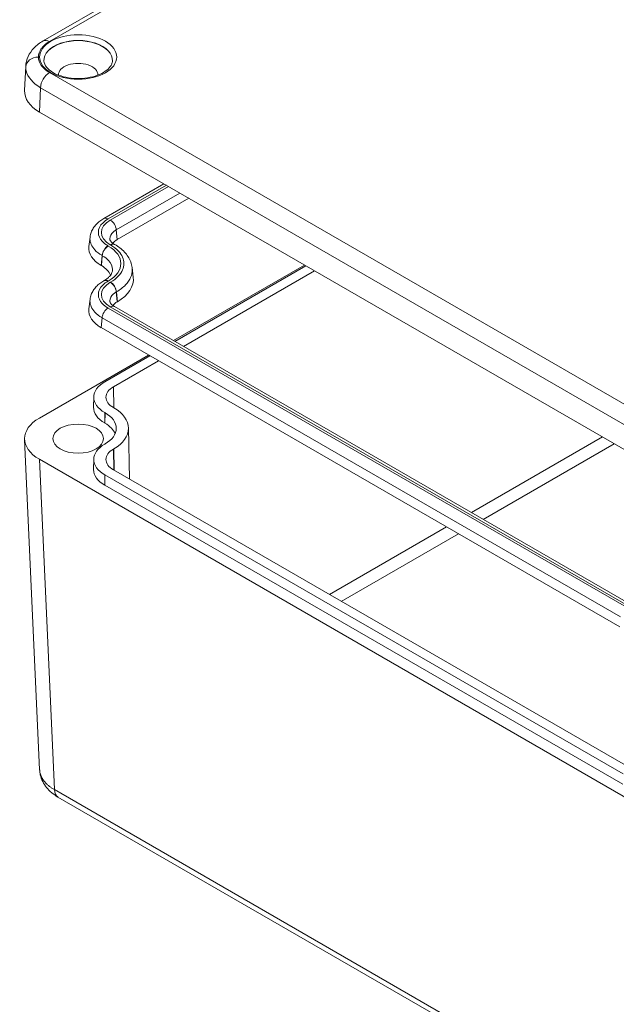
# Model space of a CAD drawing. Header units: millimetres. Extents: x 23 to 1094, y 23 to 840.
# Tile 31 of 44: x 731 to 816, y 575 to 716. Entities that reach past the tile are written whole.
import ezdxf

# ---------------------------------------------------------------- set-up
doc = ezdxf.new("R2010")
doc.units = ezdxf.units.MM
doc.header["$LTSCALE"] = 4
doc.layers.add('Visible (ANSI)', color=7, linetype='Continuous', lineweight=9)
doc.layers.add('Visible Narrow (ANSI)', color=7, linetype='Continuous', lineweight=9)

msp = doc.modelspace()

# ---------------------------------------------------------------- linework, layer by layer
at = {"layer": 'Visible (ANSI)'}
for p, q in [((848.289, 778.332), (734.316, 712.53)), ((731.838, 708.93), (731.68, 705.446)), ((733.786, 702.399), (912.405, 599.274)), ((751.517, 692.162), (742.958, 687.221)), ((744.854, 684.216), (755.067, 690.113)), ((741, 684.585), (740.841, 683.223)), ((744.513, 683.524), (744.483, 683.541)), ((742.618, 680.519), (742.588, 680.536)), ((771.55, 680.596), (752.888, 669.821)), ((746.995, 680.222), (747.155, 678.86)), ((771.742, 680.485), (753.08, 669.711)), ((772.971, 679.776), (754.308, 669.001)), ((742.988, 678.371), (742.958, 678.354)), ((741, 675.718), (740.841, 674.356)), ((744.854, 675.349), (744.884, 675.366)), ((818.269, 632.074), (744.483, 674.674)), ((816.47, 629.013), (742.588, 671.669)), ((749.337, 667.772), (733.786, 658.793)), ((749.529, 667.661), (743.101, 663.95)), ((750.758, 666.952), (744.33, 663.24)), ((741.529, 661.796), (741.498, 660.327)), ((743.101, 659.566), (743.144, 659.542)), ((744.33, 660.275), (744.372, 660.251)), ((743.079, 658.084), (743.122, 658.059)), ((746.471, 657.375), (746.627, 650.082)), ((733.816, 608.643), (731.68, 655.746)), ((743.144, 655.107), (743.101, 655.082)), ((744.372, 654.398), (744.33, 654.373)), ((733.786, 652.916), (912.405, 549.791)), ((741.529, 652.929), (741.498, 651.46)), ((744.33, 651.408), (818.152, 608.787)), ((743.101, 650.699), (816.923, 608.078)), ((743.079, 649.217), (816.901, 606.595)), ((912.901, 502.894), (736.418, 604.787))]:
    msp.add_line(p, q, dxfattribs=at)
for centre, major_axis, ratio, start_param, end_param in [((739.303, 709.747), (4.889, 0), 0.5773503, 6.2509743, 9.456989), ((739.303, 707.716), (2.802, 0), 0.5773503, 6.2475035, 9.4604598), ((738.882, 705.338), (-7.205, 0), 0.5769548, 6.2570233, 7.0682409), ((746.98, 682.989), (3.007, 0), 0.5771455, 2.3563719, 2.7188131), ((746.84, 682.989), (6.013, 0), 0.5771455, 3.0742054, 3.9268134), ((739.215, 678.556), (-4.81, 0), 0.5771455, 3.3557341, 3.9268134), ((739.355, 678.556), (-7.817, 0), 0.5771455, 2.3563719, 3.2089799), ((746.98, 674.122), (3.007, 0), 0.5771455, 2.3563719, 2.7188131), ((746.84, 674.122), (6.013, 0), 0.5771455, 3.0742054, 3.9268134), ((746.898, 661.758), (-5.369, 0), 0.5773503, 5.4977871, 7.0685835), ((746.898, 661.758), (-3.631, 0), 0.5773503, 5.4977871, 7.0685835), ((746.898, 660.288), (-5.4, 0), 0.5773503, 6.2708424, 7.0685835), ((739.303, 657.324), (5.431, 0), 0.5773503, 5.4977871, 7.0685835), ((739.303, 657.324), (7.169, 0), 0.5773503, 5.4977871, 7.0685835), ((738.882, 655.855), (-7.205, 0), 0.5769548, 5.4981298, 7.0682409), ((739.303, 655.855), (5.4, 0), 0.5773503, 0.225223, 0.7853982), ((746.898, 652.891), (-5.369, 0), 0.5773503, 5.4977871, 7.0685835), ((746.898, 652.891), (-3.631, 0), 0.5773503, 5.4977871, 7.0685835), ((746.898, 651.421), (-5.4, 0), 0.5773503, 6.2708424, 7.0685835)]:
    msp.add_ellipse(centre, major_axis=major_axis, ratio=ratio, start_param=start_param, end_param=end_param, dxfattribs=at)
msp.add_ellipse((739.303, 655.855), major_axis=(3.6, 0), ratio=0.5773503, dxfattribs=at)
for points, knots in [([(731.838, 708.929), (731.859, 709.401), (731.977, 709.871), (732.377, 710.752), (732.67, 711.17), (733.391, 711.915), (733.829, 712.249), (734.316, 712.53)], [0, 0, 0, 0, 0.14446392, 0.14446392, 0.29569718, 0.29569718, 0.45402091, 0.45402091, 0.45402091, 0.45402091]), ([(734.416, 709.668), (734.436, 709.364), (734.567, 709.044), (735.052, 708.486), (735.334, 708.254), (736.022, 707.848), (736.422, 707.672), (737.312, 707.394), (737.803, 707.291), (738.823, 707.175), (739.353, 707.162), (740.394, 707.229), (740.905, 707.309), (741.848, 707.551), (742.281, 707.711), (743.023, 708.088), (743.333, 708.303), (743.812, 708.753), (743.978, 708.988), (744.144, 709.368), (744.18, 709.519), (744.19, 709.668)], [0.8224645, 0.8224645, 0.8224645, 0.8224645, 1.2498686, 1.2498686, 1.5597238, 1.5597238, 1.8590753, 1.8590753, 2.161743, 2.161743, 2.4673007, 2.4673007, 2.7732279, 2.7732279, 3.0768649, 3.0768649, 3.3767507, 3.3767507, 3.680124, 3.680124, 3.8899244, 3.8899244, 3.8899244, 3.8899244]), ([(741, 684.585), (741.027, 684.813), (741.082, 685.036), (741.24, 685.462), (741.342, 685.664), (741.585, 686.042), (741.725, 686.219), (742.034, 686.546), (742.203, 686.698), (742.564, 686.977), (742.756, 687.104), (742.958, 687.221)], [0.06738724, 0.06738724, 0.06738724, 0.06738724, 0.21095395, 0.21095395, 0.35452066, 0.35452066, 0.49808737, 0.49808737, 0.64165408, 0.64165408, 0.78522079, 0.78522079, 0.78522079, 0.78522079]), ([(744.483, 683.541), (744.38, 683.6), (744.29, 683.661), (744.134, 683.782), (744.069, 683.841), (743.966, 683.951), (743.927, 684.002), (743.87, 684.09), (743.852, 684.128), (743.829, 684.19), (743.824, 684.214), (743.821, 684.235)], [-0.78522079, -0.78522079, -0.78522079, -0.78522079, -0.64165408, -0.64165408, -0.49808737, -0.49808737, -0.35452066, -0.35452066, -0.21095395, -0.21095395, -0.06738724, -0.06738724, -0.06738724, -0.06738724]), ([(744.513, 683.524), (744.777, 683.372), (745.026, 683.206), (745.49, 682.847), (745.705, 682.654), (746.097, 682.239), (746.272, 682.017), (746.575, 681.545), (746.702, 681.295), (746.896, 680.772), (746.963, 680.499), (746.995, 680.222)], [-0.78522079, -0.78522079, -0.78522079, -0.78522079, -0.64165408, -0.64165408, -0.49808737, -0.49808737, -0.35452066, -0.35452066, -0.21095395, -0.21095395, -0.06738724, -0.06738724, -0.06738724, -0.06738724]), ([(744.174, 679.731), (744.166, 679.66), (744.149, 679.587), (744.09, 679.428), (744.048, 679.342), (743.931, 679.16), (743.856, 679.064), (743.67, 678.866), (743.559, 678.765), (743.3, 678.565), (743.152, 678.466), (742.988, 678.371)], [0.06738724, 0.06738724, 0.06738724, 0.06738724, 0.21095395, 0.21095395, 0.35452066, 0.35452066, 0.49808737, 0.49808737, 0.64165408, 0.64165408, 0.78522079, 0.78522079, 0.78522079, 0.78522079]), ([(741, 675.718), (741.027, 675.946), (741.082, 676.169), (741.24, 676.594), (741.342, 676.797), (741.585, 677.175), (741.725, 677.352), (742.034, 677.679), (742.203, 677.831), (742.564, 678.109), (742.756, 678.237), (742.958, 678.354)], [0.06738724, 0.06738724, 0.06738724, 0.06738724, 0.21095395, 0.21095395, 0.35452066, 0.35452066, 0.49808737, 0.49808737, 0.64165408, 0.64165408, 0.78522079, 0.78522079, 0.78522079, 0.78522079]), ([(744.483, 674.674), (744.38, 674.733), (744.29, 674.794), (744.134, 674.914), (744.069, 674.974), (743.966, 675.084), (743.927, 675.134), (743.87, 675.223), (743.852, 675.261), (743.829, 675.322), (743.824, 675.346), (743.821, 675.367)], [-0.78522079, -0.78522079, -0.78522079, -0.78522079, -0.64165408, -0.64165408, -0.49808737, -0.49808737, -0.35452066, -0.35452066, -0.21095395, -0.21095395, -0.06738724, -0.06738724, -0.06738724, -0.06738724]), ([(736.418, 604.787), (735.789, 605.15), (735.229, 605.607), (734.37, 606.673), (734.055, 607.296), (733.858, 608.177), (733.827, 608.41), (733.816, 608.644)], [0, 0, 0, 0, 0.19988747, 0.19988747, 0.39261159, 0.39261159, 0.45974206, 0.45974206, 0.45974206, 0.45974206])]:
    msp.add_open_spline(points, degree=3, knots=knots, dxfattribs=at)
at = {"layer": 'Visible Narrow (ANSI)'}
for p, q in [((849.189, 778.243), (735.216, 712.441)), ((735.216, 708.033), (913.677, 604.998)), ((733.943, 705.867), (733.786, 702.399)), ((912.405, 602.832), (733.943, 705.867)), ((743.558, 687.162), (751.868, 691.96)), ((752.167, 691.787), (743.883, 687.004)), ((744.729, 685.622), (753.787, 690.852)), ((744.854, 684.216), (744.729, 685.622)), ((743.588, 683.307), (743.558, 683.324)), ((743.883, 683.481), (743.913, 683.464)), ((742.588, 680.536), (742.713, 681.942)), ((742.743, 681.924), (742.618, 680.519)), ((742.713, 681.942), (742.743, 681.924)), ((743.558, 678.295), (743.588, 678.312)), ((743.913, 678.154), (743.883, 678.137)), ((744.729, 676.755), (744.759, 676.772)), ((744.854, 675.349), (744.729, 676.755)), ((744.759, 676.772), (744.884, 675.366)), ((817.396, 631.827), (743.558, 674.457)), ((743.883, 674.614), (817.669, 632.014)), ((742.588, 671.669), (742.713, 673.074)), ((742.713, 673.074), (816.551, 630.444)), ((744.375, 660.25), (744.33, 663.24)), ((743.101, 659.566), (743.079, 658.084)), ((743.144, 659.542), (743.122, 658.059)), ((795.332, 645.316), (813.994, 656.091)), ((744.375, 651.382), (744.33, 654.373)), ((744.418, 651.357), (744.372, 654.398)), ((815.676, 655.12), (797.014, 644.345)), ((733.786, 652.916), (735.921, 605.835)), ((743.101, 650.699), (743.079, 649.217)), ((775.106, 633.639), (791.781, 643.267)), ((793.464, 642.295), (776.789, 632.668)), ((735.921, 605.835), (912.405, 503.942))]:
    msp.add_line(p, q, dxfattribs=at)
msp.add_ellipse((739.303, 710.237), major_axis=(5.489, 0), ratio=0.5773503, dxfattribs=at)
for centre, major_axis, ratio, start_param, end_param in [((735.216, 710.971), (-0.9, 1.559), 0.5773503, 5.4977871, 6.2831853), ((739.303, 709.772), (4.89, 0), 0.5773503, 6.2461189, 9.4618443), ((733.634, 708.767), (-1.8, 0), 0.8164966, 4.712389, 6.2461697), ((735.216, 706.563), (0.9, 1.559), 0.5773503, 0.7853982, 2.3300146), ((746.936, 685.243), (-4.317, 0), 0.5771455, 5.4979645, 7.0684061), ((743.558, 686.182), (-0.6, 1.039), 0.5773503, 5.4977871, 6.2831853), ((743.883, 686.024), (0.6, -1.039), 0.5773503, 0.8726646, 2.3561945), ((743.558, 682.344), (-0.6, -1.039), 0.5773503, 3.9269908, 5.4105207), ((743.883, 682.502), (0.6, 1.039), 0.5773503, 0, 0.7853982), ((743.913, 682.484), (0.6, 1.039), 0.5773503, 0, 0.7853982), ((743.588, 682.327), (0.6, 1.039), 0.5773503, 0.7853982, 2.268928), ((739.259, 680.809), (6.121, 0), 0.5771455, 5.4979645, 7.0684061), ((746.936, 676.376), (-4.317, 0), 0.5771455, 5.4979645, 7.0684061), ((743.558, 677.315), (-0.6, 1.039), 0.5773503, 5.4977871, 6.2831853), ((743.588, 677.332), (-0.6, 1.039), 0.5773503, 5.4977871, 6.2831853), ((743.883, 677.157), (0.6, -1.039), 0.5773503, 0.8726646, 2.3561945), ((743.913, 677.175), (0.6, -1.039), 0.5773503, 0.8726646, 2.3561945), ((743.558, 673.477), (-0.6, -1.039), 0.5773503, 3.9269908, 5.4105207), ((743.883, 673.634), (0.6, 1.039), 0.5773503, 0, 0.7853982), ((737.618, 606.866), (-1.2, -2.078), 0.5773503, 5.5239671, 6.2831853)]:
    msp.add_ellipse(centre, major_axis=major_axis, ratio=ratio, start_param=start_param, end_param=end_param, dxfattribs=at)
for points, knots in [([(735.216, 712.441), (734.716, 712.152), (734.316, 711.806), (733.775, 711.052), (733.634, 710.645), (733.634, 710.237)], [5.49812976, 5.49812976, 5.49812976, 5.49812976, 5.89065753, 5.89065753, 6.28318531, 6.28318531, 6.28318531, 6.28318531]), ([(733.634, 710.237), (733.634, 709.829), (733.775, 709.421), (734.316, 708.667), (734.716, 708.322), (735.216, 708.033)], [0, 0, 0, 0, 0.39252777, 0.39252777, 0.78505555, 0.78505555, 0.78505555, 0.78505555]), ([(733.943, 705.867), (732.862, 706.5), (732.098, 707.388), (731.896, 708.284), (731.855, 708.464), (731.836, 708.644), (731.836, 708.821)], [5.49812976, 5.49812976, 5.49812976, 5.49812976, 6.15170471, 6.15170471, 6.15170471, 6.28318531, 6.28318531, 6.28318531, 6.28318531]), ([(743.558, 683.324), (743.226, 683.516), (742.944, 683.737), (742.373, 684.361), (742.185, 684.794), (742.177, 685.719), (742.408, 686.209), (743.042, 686.824), (743.283, 687.003), (743.558, 687.162)], [-0.7852208, -0.7852208, -0.7852208, -0.7852208, -0.4852208, -0.4852208, -0.0052208, -0.0052208, 0.5367425, 0.5367425, 0.7852208, 0.7852208, 0.7852208, 0.7852208]), ([(743.821, 684.235), (743.817, 684.272), (743.815, 684.309), (743.811, 684.698), (743.991, 685.048), (744.442, 685.441), (744.578, 685.536), (744.729, 685.622)], [-0.06738724, -0.06738724, -0.06738724, -0.06738724, -0.00560661, -0.00560661, 0.57996683, 0.57996683, 0.78522079, 0.78522079, 0.78522079, 0.78522079]), ([(741, 684.585), (740.991, 684.503), (740.986, 684.421), (740.992, 683.794), (741.227, 683.249), (741.942, 682.463), (742.296, 682.184), (742.713, 681.942)], [-0.06738724, -0.06738724, -0.06738724, -0.06738724, 0.00522084, 0.00522084, 0.48522081, 0.48522081, 0.78522079, 0.78522079, 0.78522079, 0.78522079]), ([(743.913, 683.464), (744.373, 683.199), (744.764, 682.893), (745.553, 682.029), (745.813, 681.43), (745.824, 680.194), (745.545, 679.56), (744.721, 678.692), (744.348, 678.405), (743.913, 678.154)], [-0.7852208, -0.7852208, -0.7852208, -0.7852208, -0.4852208, -0.4852208, -0.0052208, -0.0052208, 0.5016917, 0.5016917, 0.7852208, 0.7852208, 0.7852208, 0.7852208]), ([(742.743, 681.924), (743.091, 681.725), (743.387, 681.496), (743.984, 680.845), (744.181, 680.393), (744.186, 679.869), (744.182, 679.8), (744.174, 679.731)], [-0.78522079, -0.78522079, -0.78522079, -0.78522079, -0.48531483, -0.48531483, -0.00546531, -0.00546531, 0.06738724, 0.06738724, 0.06738724, 0.06738724]), ([(744.759, 676.772), (745.273, 677.071), (745.714, 677.412), (746.69, 678.442), (747.02, 679.195), (747.012, 680.038), (747.006, 680.13), (746.995, 680.222)], [-0.78522079, -0.78522079, -0.78522079, -0.78522079, -0.50169168, -0.50169168, 0.00522083, 0.00522083, 0.06738724, 0.06738724, 0.06738724, 0.06738724]), ([(743.558, 674.457), (743.226, 674.649), (742.944, 674.87), (742.373, 675.494), (742.185, 675.927), (742.177, 676.852), (742.408, 677.342), (743.042, 677.957), (743.283, 678.136), (743.558, 678.295)], [-0.7852208, -0.7852208, -0.7852208, -0.7852208, -0.4852208, -0.4852208, -0.0052208, -0.0052208, 0.5367425, 0.5367425, 0.7852208, 0.7852208, 0.7852208, 0.7852208]), ([(743.821, 675.367), (743.817, 675.405), (743.815, 675.442), (743.811, 675.83), (743.991, 676.18), (744.442, 676.574), (744.578, 676.669), (744.729, 676.755)], [-0.06738724, -0.06738724, -0.06738724, -0.06738724, -0.00560661, -0.00560661, 0.57996683, 0.57996683, 0.78522079, 0.78522079, 0.78522079, 0.78522079]), ([(741, 675.718), (740.991, 675.636), (740.986, 675.553), (740.992, 674.926), (741.227, 674.382), (741.942, 673.596), (742.296, 673.317), (742.713, 673.074)], [-0.06738724, -0.06738724, -0.06738724, -0.06738724, 0.00522084, 0.00522084, 0.48522081, 0.48522081, 0.78522079, 0.78522079, 0.78522079, 0.78522079])]:
    msp.add_open_spline(points, degree=3, knots=knots, dxfattribs=at)
msp.add_open_spline([(731.836, 708.821), (731.836, 708.857), (731.836, 708.893), (731.838, 708.929)], degree=3, dxfattribs=at)
msp.add_rational_spline([(733.816, 608.643), (733.865, 607.566), (734.603, 606.583), (735.921, 605.835)], [0.994988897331, 0.949355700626, 0.951026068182, 1], degree=3, dxfattribs=at)

doc.saveas('drawing.dxf')
